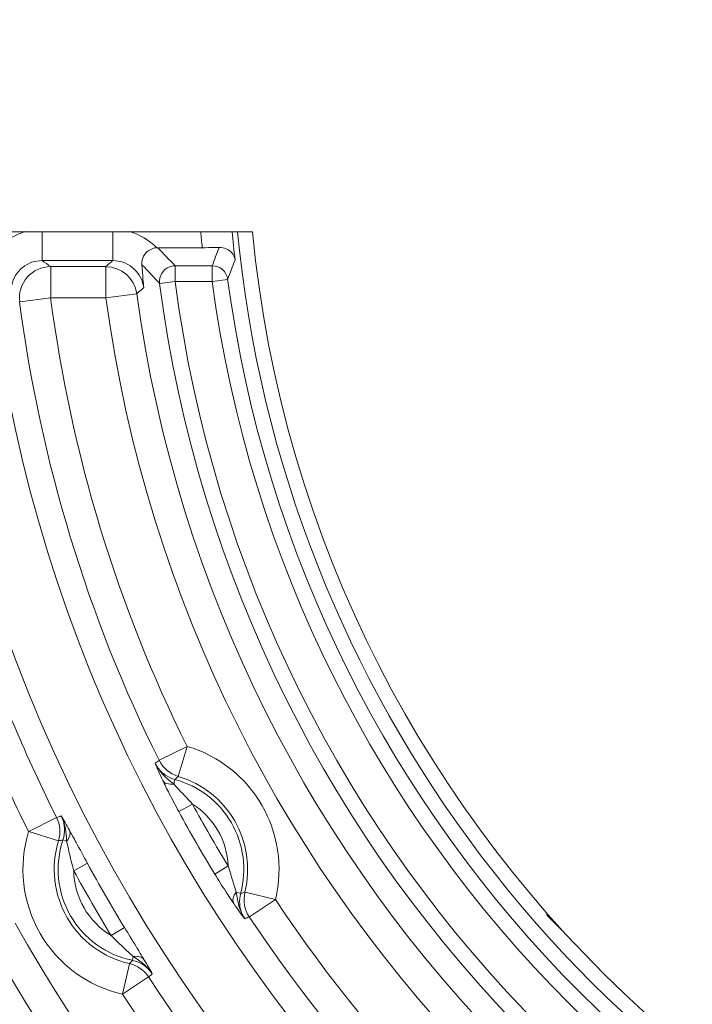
# Model space of a CAD drawing. Header units: inches. Extents: x -2.8 to 15.2, y -6.6 to 17.6.
# Tile 66 of 83: x 9.9 to 10.7, y 12.9 to 14.2. Entities that reach past the tile are written whole.
import ezdxf

# ---------------------------------------------------------------- set-up
doc = ezdxf.new("R2010")
doc.units = ezdxf.units.IN
doc.header["$MEASUREMENT"] = 0
doc.layers.add('Visible (ANSI)', color=7, linetype='Continuous', lineweight=18)
doc.layers.add('Visible Narrow (ANSI)', color=7, linetype='Continuous', lineweight=18)

msp = doc.modelspace()

# ---------------------------------------------------------------- linework, layer by layer
at = {"layer": 'Visible (ANSI)'}
for p, q in [((9.6442, 13.911), (10.1642, 13.911)), ((10.0451, 13.8909), (10.1011, 13.8909)), ((10.0616, 13.2002), (10.0616, 13.2002)), ((9.9303, 13.1443), (9.9256, 13.1459)), ((10.1282, 13.0847), (10.1282, 13.0847)), ((10.5565, 13.0299), (10.5353, 13.0508))]:
    msp.add_line(p, q, dxfattribs=at)
for radius in [3.5453, 3.3132, 3.311, 3.1369, 2.2559]:
    msp.add_circle((11.6816, 14.0587), radius, dxfattribs=at)
for radius, start, end in [(1.5433, 185.4895, 248.9187), (1.5246, 185.557, 354.443), (1.9407, 185.7231, 264.2769), (1.8585, 185.977, 264.023), (2.5217, 184.4956, 265.5044), (2.4429, 184.6408, 265.3592), (3.1122, 185.114, 266.2826), (2.2756, 205.7647, 220.1369), (2.2804, 205.9348, 220.0258)]:
    msp.add_arc((11.6816, 14.0587), radius, start, end, dxfattribs=at)
msp.add_ellipse((10.5606, 13.0812), major_axis=(-0.0252, -0.0304), ratio=0.175613, start_param=5.956498, end_param=6.553933, dxfattribs=at)
for points, knots in [([(10.0249, 13.8697), (10.0248, 13.8711), (10.0249, 13.8725), (10.0253, 13.8756), (10.0259, 13.8774), (10.0274, 13.8808), (10.0284, 13.8823), (10.0309, 13.8853), (10.0326, 13.8868), (10.0366, 13.8892), (10.0389, 13.8901), (10.0422, 13.8907), (10.043, 13.8908), (10.0439, 13.8909)], [-0.08954827, -0.08954827, -0.08954827, -0.08954827, -0.07693558, -0.07693558, -0.06025874, -0.06025874, -0.04529144, -0.04529144, -0.02814326, -0.02814326, -0.00948685, -0.00948685, -0.00301364, -0.00301364, -0.00301364, -0.00301364]), ([(10.1011, 13.8909), (10.106, 13.8909), (10.1118, 13.891), (10.1182, 13.8911), (10.1203, 13.8912), (10.1223, 13.8913)], [0.14885622, 0.14885622, 0.14885622, 0.14885622, 0.1861294, 0.1861294, 0.20236322, 0.20236322, 0.20236322, 0.20236322]), ([(10.1424, 13.8756), (10.1424, 13.8756), (10.1424, 13.8757), (10.142, 13.8782), (10.141, 13.8806), (10.138, 13.885), (10.1359, 13.887), (10.1307, 13.89), (10.1279, 13.8909), (10.1241, 13.8913), (10.1232, 13.8913), (10.1223, 13.8913)], [-0.09720899, -0.09720899, -0.09720899, -0.09720899, -0.09675815, -0.09675815, -0.06649358, -0.06649358, -0.03644043, -0.03644043, -0.00831542, -0.00831542, 0, 0, 0, 0]), ([(10.0249, 13.8697), (10.0261, 13.8558), (10.027, 13.8452), (10.0274, 13.8408), (10.0274, 13.8406), (10.0274, 13.8406)], [0.5351282, 0.5351282, 0.5351282, 0.5351282, 0.7011554, 0.7011554, 0.7061088, 0.7061088, 0.7061088, 0.7061088]), ([(9.9256, 13.1459), (9.9272, 13.1505), (9.9278, 13.1555), (9.9276, 13.1604), (9.9274, 13.1648), (9.9264, 13.1692), (9.9247, 13.1733), (9.9243, 13.1742), (9.9239, 13.1751), (9.9235, 13.176)], [0, 0, 0, 0, 0.4760774, 0.4760774, 0.4760774, 0.9045398, 0.9045398, 0.9045398, 1, 1, 1, 1])]:
    msp.add_open_spline(points, degree=3, knots=knots, dxfattribs=at)
for points in [[(10.0439, 13.8909), (10.0443, 13.8909), (10.0447, 13.8909), (10.0451, 13.8909)], [(10.0417, 13.2423), (10.0468, 13.2315), (10.0558, 13.2234), (10.0652, 13.2162)], [(9.9303, 13.1443), (9.93, 13.1551), (9.9285, 13.1663), (9.9235, 13.176)], [(10.1439, 13.0801), (10.1454, 13.0683), (10.1479, 13.0565), (10.1547, 13.0466)], [(10.0381, 12.9774), (10.0322, 12.9866), (10.0233, 12.9934), (10.0141, 12.9991)]]:
    msp.add_open_spline(points, degree=3, dxfattribs=at)
at = {"layer": 'Visible Narrow (ANSI)'}
for p, q in [((9.8995, 13.8747), (9.8995, 13.911)), ((9.9884, 13.8747), (9.9884, 13.911)), ((9.9884, 13.8747), (9.8995, 13.8747)), ((9.9102, 13.8671), (9.9102, 13.8277)), ((9.9102, 13.8671), (9.9797, 13.8671)), ((9.9797, 13.8671), (9.9797, 13.8277)), ((10.067, 13.8682), (10.1136, 13.8682)), ((10.067, 13.8682), (10.067, 13.8485)), ((10.1136, 13.8682), (10.1136, 13.8485)), ((10.1331, 13.8511), (10.1136, 13.8485)), ((10.067, 13.8485), (10.0475, 13.846)), ((10.1136, 13.8485), (10.067, 13.8485)), ((9.8712, 13.8226), (9.9102, 13.8277)), ((9.9797, 13.8277), (9.9102, 13.8277)), ((9.9797, 13.8277), (10.0187, 13.833)), ((10.0467, 13.246), (10.0819, 13.2635)), ((10.0819, 13.2635), (10.0708, 13.2257)), ((10.0652, 13.2162), (10.0667, 13.2218)), ((10.0715, 13.1815), (10.0888, 13.1909)), ((9.8825, 13.1563), (9.9177, 13.1739)), ((9.9201, 13.1447), (9.8825, 13.1563)), ((9.9565, 13.1164), (9.9393, 13.107)), ((10.1169, 13.1029), (10.1337, 13.1131)), ((10.1439, 13.0801), (10.1495, 13.0786)), ((10.1931, 13.0708), (10.1549, 13.0801)), ((10.1931, 13.0708), (10.1604, 13.0491)), ((10.0031, 13.0358), (9.9863, 13.0256)), ((10.0141, 12.9991), (10.0131, 12.9943)), ((10.0093, 12.9901), (10.0006, 12.9518)), ((10.0334, 12.9734), (10.0006, 12.9518))]:
    msp.add_line(p, q, dxfattribs=at)
for centre, radius, start, end in [((11.6816, 14.0587), 1.5894, 185.3298, 186.0579), ((11.6816, 14.0587), 1.55, 185.4656, 186.7835), ((11.6816, 14.0587), 1.5624, 187.633, 262.367), ((11.6816, 14.0587), 2.8178, 184.4766, 265.5234), ((11.6816, 14.0587), 2.7981, 184.4766, 265.5234), ((11.6816, 14.0587), 2.757, 184.5434, 265.4566), ((11.6816, 14.0587), 2.7374, 184.5434, 265.4566), ((11.6816, 14.0587), 2.5578, 184.9421, 265.0579), ((11.6816, 14.0587), 1.648, 187.4151, 262.5849), ((11.6816, 14.0587), 1.6283, 187.4151, 262.5849), ((11.6816, 14.0587), 1.5821, 187.633, 262.367), ((11.6816, 14.0587), 2.5972, 185.1013, 264.8987), ((11.6816, 14.0587), 1.7864, 187.4274, 206.4303), ((11.6816, 14.0587), 1.7175, 187.7274, 262.2726), ((11.6816, 14.0587), 1.6782, 187.7274, 262.2726), ((11.6816, 14.0587), 1.8258, 187.4274, 206.4303), ((11.6816, 14.0587), 3.2572, 189.063, 350.937), ((11.6816, 14.0587), 3.2178, 190.1019, 349.8981), ((11.6816, 14.0587), 3.1895, 190.4436, 349.5564), ((11.6816, 14.0587), 3.2092, 190.4436, 349.5564), ((11.6816, 14.0587), 1.9734, 199.2781, 206.6371), ((11.6816, 14.0587), 2.0128, 199.2781, 206.6371), ((10.0365, 13.1089), 0.1612, 346.3561, 73.6439), ((10.0365, 13.1089), 0.1169, 344.9783, 75.0217), ((10.0365, 13.1089), 0.1218, 346.3561, 73.6439), ((11.6816, 14.0587), 1.8336, 208.5816, 211.4184), ((11.6816, 14.0587), 1.8139, 208.5816, 211.4184), ((10.0365, 13.1089), 0.0973, 2.5065, 57.4935), ((10.0365, 13.1089), 0.1612, 162.8929, 257.1071), ((10.0365, 13.1089), 0.1218, 162.8929, 257.1071), ((10.0365, 13.1089), 0.1169, 161.5423, 258.4577), ((10.0365, 13.1089), 0.0973, 181.1201, 238.8799), ((11.6816, 14.0587), 1.9853, 208.6443, 211.3557), ((11.6816, 14.0587), 1.9657, 208.6443, 211.3557), ((11.6816, 14.0587), 1.7864, 213.5697, 236.4303), ((11.6816, 14.0587), 1.8258, 213.5697, 236.4303), ((11.6816, 14.0587), 2.0817, 209.257, 263.6309), ((11.6816, 14.0587), 2.1211, 209.257, 263.6309), ((11.6816, 14.0587), 1.9734, 213.3629, 236.6371), ((11.6816, 14.0587), 2.0128, 213.3629, 236.6371)]:
    msp.add_arc(centre, radius, start, end, dxfattribs=at)
for centre, major_axis, ratio, start_param, end_param in [((9.9023, 13.8201), (0.0148, -0.0931), 0.900908, 3.25447, 3.521691), ((9.9888, 13.8275), (0.0031, -0.0866), 0.939232, 2.358674, 2.841445), ((11.2964, 13.2729), (0.3433, 1.6317), 0.769025, 1.357945, 1.373778), ((9.9102, 13.8277), (0.023, 0.032), 0.998215, 0.624072, 2.322762), ((9.9797, 13.8277), (0.0261, -0.0294), 0.99862, 0.980125, 2.414729), ((10.067, 13.8485), (0.0141, 0.0137), 0.997344, 0.801814, 2.499425), ((10.1136, 13.8485), (0.0185, -0.0068), 0.998442, 0.488343, 1.924765), ((79.585, -124.675), (-69.4974, 137.9459), 0.043658, 0.007085, 0.007995), ((10.0819, 13.2635), (0.023, -0.0319), 0.999023, 4.549738, 5.37314), ((10.0688, 13.2296), (-0.0178, -0.0084), 0.604712, 0.054795, 1.09718), ((108.7982, -86.5918), (-98.7317, 99.8134), 0.040467, 6.28212, 6.283117), ((81.5815, -128.9282), (-71.695, 142.0885), 0.043608, 6.277413, 6.278296), ((9.8825, 13.1563), (-0.0136, 0.0369), 0.999036, 4.060826, 4.823734), ((9.9163, 13.149), (0.0172, 0.0096), 0.641036, 5.238756, 6.226322), ((34.706, -123.5693), (-24.7758, 136.716), 0.040245, 0.000827, 0.001835), ((10.1573, 13.0765), (-0.0162, -0.0112), 0.604712, 5.186006, 6.22839), ((-26.926, 148.4893), (37.0751, -135.4108), 0.040467, 0.000068, 0.001065), ((10.1931, 13.0708), (-0.0162, 0.0359), 0.999023, 0.910045, 1.733447), ((-74.5135, 142.2316), (84.716, -129.1595), 0.043658, 6.27519, 6.2761), ((-95.9955, 102.8123), (106.0117, -89.8145), 0.040245, 6.281351, 6.282358), ((10.0112, 12.9847), (0.0169, 0.01), 0.641036, 0.056863, 1.04443), ((10.0006, 12.9518), (0.0252, -0.0303), 0.999036, 1.459451, 2.222359), ((-77.1987, 146.0871), (87.2048, -133.1339), 0.043608, 0.00489, 0.005772)]:
    msp.add_ellipse(centre, major_axis=major_axis, ratio=ratio, start_param=start_param, end_param=end_param, dxfattribs=at)
for points in [[(10.067, 13.8682), (10.0596, 13.8757), (10.0524, 13.8833), (10.0451, 13.8909)], [(10.1223, 13.8913), (10.1193, 13.8836), (10.1164, 13.8759), (10.1136, 13.8682)], [(9.8995, 13.8747), (9.9031, 13.8722), (9.9066, 13.8696), (9.9102, 13.8671)], [(9.9797, 13.8671), (9.9826, 13.8696), (9.9855, 13.8722), (9.9884, 13.8747)], [(10.0513, 13.2207), (10.0473, 13.2292), (10.0444, 13.2359), (10.0417, 13.2423)], [(9.9235, 13.176), (9.9265, 13.1707), (9.9298, 13.1651), (9.9338, 13.158)], [(10.1547, 13.0466), (10.1505, 13.0521), (10.1461, 13.058), (10.1407, 13.0658)], [(10.0277, 12.9954), (10.0319, 12.9883), (10.0351, 12.9827), (10.0381, 12.9774)]]:
    msp.add_open_spline(points, degree=3, dxfattribs=at)
for points, knots in [([(9.8995, 13.8747), (9.8951, 13.8747), (9.8906, 13.874), (9.8865, 13.8725), (9.8823, 13.8711), (9.8783, 13.8689), (9.8749, 13.8661), (9.8715, 13.8634), (9.8684, 13.86), (9.8661, 13.8563), (9.8638, 13.8525), (9.8621, 13.8483), (9.8611, 13.8441), (9.8601, 13.8396), (9.8599, 13.835), (9.8605, 13.8305)], [0, 0, 0, 0, 0.199464, 0.199464, 0.199464, 0.398626, 0.398626, 0.398626, 0.597374, 0.597374, 0.597374, 0.795978, 0.795978, 0.795978, 1, 1, 1, 1]), ([(10.0274, 13.8406), (10.0272, 13.8417), (10.027, 13.8429), (10.0268, 13.844), (10.0258, 13.8483), (10.0241, 13.8525), (10.0218, 13.8563), (10.0194, 13.86), (10.0164, 13.8634), (10.013, 13.8661), (10.0096, 13.8689), (10.0056, 13.8711), (10.0014, 13.8725), (9.9973, 13.874), (9.9928, 13.8747), (9.9884, 13.8747)], [0, 0, 0, 0, 0.062077, 0.062077, 0.062077, 0.296331, 0.296331, 0.296331, 0.530601, 0.530601, 0.530601, 0.765175, 0.765175, 0.765175, 1, 1, 1, 1]), ([(10.0475, 13.846), (10.0401, 13.8536), (10.0328, 13.8614), (10.0254, 13.8691), (10.0253, 13.8693), (10.0251, 13.8695), (10.0249, 13.8697)], [-1, -1, -1, -1, 0, 0, 0, 0.022886, 0.022886, 0.022886, 0.022886]), ([(10.0274, 13.8406), (10.0269, 13.8401), (10.0263, 13.8396), (10.0258, 13.8392), (10.0234, 13.8371), (10.0211, 13.8351), (10.0187, 13.833)], [0, 0, 0, 0, 0.186298, 0.186298, 0.186298, 1, 1, 1, 1]), ([(11.4662, 11.834), (11.461, 11.8345), (11.4559, 11.835), (11.4508, 11.8355), (11.2887, 11.8523), (11.1485, 11.8846), (11.0304, 11.9205), (10.9086, 11.9576), (10.8101, 11.9986), (10.7328, 12.0348), (10.7317, 12.0353), (10.7303, 12.036), (10.7287, 12.0367), (10.7235, 12.0392), (10.7163, 12.0426), (10.7099, 12.0457), (10.6852, 12.0576), (10.6621, 12.0693), (10.6408, 12.0805), (10.6124, 12.0955), (10.5869, 12.1096), (10.5644, 12.1227), (10.5636, 12.1231), (10.5628, 12.1236), (10.562, 12.1241), (10.5398, 12.1369), (10.513, 12.153), (10.4873, 12.1692), (10.4606, 12.1861), (10.4332, 12.2043), (10.4051, 12.2238), (10.4045, 12.2243), (10.4038, 12.2247), (10.4032, 12.2251), (10.3902, 12.2342), (10.3812, 12.2407), (10.3701, 12.2487), (10.3585, 12.2571), (10.3465, 12.266), (10.334, 12.2755), (10.309, 12.2944), (10.2823, 12.3154), (10.2542, 12.3388), (10.2401, 12.3505), (10.2288, 12.3601), (10.2168, 12.3706), (10.2048, 12.381), (10.1929, 12.3915), (10.1812, 12.4022), (10.1583, 12.4229), (10.136, 12.4441), (10.114, 12.4657), (10.1133, 12.4664), (10.1126, 12.4671), (10.112, 12.4677), (10.1007, 12.4789), (10.0867, 12.493), (10.074, 12.5061), (10.0613, 12.5193), (10.049, 12.5324), (10.0372, 12.5453), (10.0134, 12.5711), (9.9913, 12.5964), (9.9706, 12.621), (9.9319, 12.6672), (9.8984, 12.7109), (9.8693, 12.7512), (9.8673, 12.7539), (9.8654, 12.7565), (9.8635, 12.7592), (9.8569, 12.7684), (9.8497, 12.7787), (9.8421, 12.7897), (9.8336, 12.8019), (9.8247, 12.8151), (9.8158, 12.8286), (9.8144, 12.8308), (9.8129, 12.8329), (9.8115, 12.8351), (9.8092, 12.8386), (9.8069, 12.8421), (9.8046, 12.8457), (9.8034, 12.8475), (9.803, 12.8482), (9.8027, 12.8487), (9.8023, 12.8492), (9.8022, 12.8494), (9.8018, 12.85), (9.8001, 12.8527), (9.7975, 12.8567), (9.7942, 12.8619), (9.7876, 12.8722), (9.7779, 12.8876), (9.7655, 12.9082), (9.7654, 12.9083), (9.7653, 12.9085), (9.7652, 12.9086), (9.7441, 12.9437), (9.7303, 12.9684), (9.7186, 12.9898), (9.7106, 13.0044), (9.7037, 13.0174), (9.6964, 13.0314), (9.6899, 13.044), (9.6831, 13.0574), (9.6752, 13.0734), (9.6742, 13.0754), (9.6732, 13.0776), (9.6721, 13.0797), (9.6409, 13.1439), (9.617, 13.1998), (9.5943, 13.2591), (9.5716, 13.3184), (9.5514, 13.3787), (9.5339, 13.4398), (9.5006, 13.555), (9.4766, 13.673), (9.4623, 13.7921), (9.4607, 13.8061), (9.4591, 13.82), (9.4577, 13.8339)], [0, 0, 0, 0, 0.003824, 0.003824, 0.003824, 0.125, 0.125, 0.125, 0.25, 0.25, 0.25, 0.251838, 0.251838, 0.251838, 0.257812, 0.257812, 0.257812, 0.28125, 0.28125, 0.28125, 0.3125, 0.3125, 0.3125, 0.313609, 0.313609, 0.313609, 0.34375, 0.34375, 0.34375, 0.375, 0.375, 0.375, 0.375724, 0.375724, 0.375724, 0.390625, 0.390625, 0.390625, 0.40625, 0.40625, 0.40625, 0.4375, 0.4375, 0.4375, 0.453125, 0.453125, 0.453125, 0.46875, 0.46875, 0.46875, 0.499057, 0.499057, 0.499057, 0.5, 0.5, 0.5, 0.515625, 0.515625, 0.515625, 0.53125, 0.53125, 0.53125, 0.5625, 0.5625, 0.5625, 0.621109, 0.621109, 0.621109, 0.625, 0.625, 0.625, 0.638582, 0.638582, 0.638582, 0.653836, 0.653836, 0.653836, 0.65625, 0.65625, 0.65625, 0.660156, 0.660156, 0.660156, 0.662109, 0.662109, 0.662109, 0.664062, 0.664062, 0.664062, 0.671875, 0.671875, 0.671875, 0.687386, 0.687386, 0.687386, 0.6875, 0.6875, 0.6875, 0.713775, 0.713775, 0.713775, 0.73165, 0.73165, 0.73165, 0.747898, 0.747898, 0.747898, 0.75, 0.75, 0.75, 0.8125, 0.8125, 0.8125, 0.875, 0.875, 0.875, 0.993039, 0.993039, 0.993039, 1.006835, 1.006835, 1.006835, 1.006835]), ([(9.5014, 13.7968), (9.5308, 13.552), (9.6019, 13.3121), (9.7106, 13.0907), (9.7157, 13.0804), (9.7208, 13.07), (9.726, 13.0597), (9.7278, 13.0562), (9.7303, 13.0512), (9.7312, 13.0494), (9.734, 13.0438), (9.7385, 13.0346), (9.7447, 13.0218), (9.7467, 13.0175), (9.7497, 13.0112), (9.7513, 13.0077), (9.758, 12.9936), (9.7645, 12.9796), (9.7711, 12.9656), (9.7776, 12.9515), (9.7842, 12.9375), (9.7909, 12.9235), (9.8017, 12.9007), (9.8134, 12.8779), (9.8258, 12.8556), (9.8285, 12.8506), (9.8313, 12.8457), (9.8342, 12.8408), (9.8406, 12.8295), (9.8473, 12.8185), (9.8542, 12.8077), (9.8556, 12.8054), (9.8571, 12.8032), (9.8585, 12.801), (9.8672, 12.7878), (9.8762, 12.7752), (9.8853, 12.7627), (9.9474, 12.6772), (10.0184, 12.5956), (10.0982, 12.518), (10.1096, 12.5069), (10.122, 12.4951), (10.133, 12.485), (10.2204, 12.4037), (10.3169, 12.3278), (10.4246, 12.2558), (10.4771, 12.2206), (10.5296, 12.1882), (10.5817, 12.1581), (10.6097, 12.1419), (10.6376, 12.1265), (10.6656, 12.1119), (10.6922, 12.098), (10.7174, 12.0853), (10.7453, 12.0721), (10.9688, 11.9659), (11.2094, 11.8969), (11.4543, 11.8694)], [0, 0, 0, 0, 0.25, 0.25, 0.25, 0.261719, 0.261719, 0.261719, 0.265625, 0.265625, 0.265625, 0.277344, 0.277344, 0.277344, 0.28125, 0.28125, 0.28125, 0.296875, 0.296875, 0.296875, 0.3125, 0.3125, 0.3125, 0.337882, 0.337882, 0.337882, 0.343543, 0.343543, 0.343543, 0.356441, 0.356441, 0.356441, 0.35913, 0.35913, 0.35913, 0.375, 0.375, 0.375, 0.484375, 0.484375, 0.484375, 0.5, 0.5, 0.5, 0.625, 0.625, 0.625, 0.68599, 0.68599, 0.68599, 0.71875, 0.71875, 0.71875, 0.75, 0.75, 0.75, 1, 1, 1, 1]), ([(10.0417, 13.2423), (10.0427, 13.2403), (10.0439, 13.2383), (10.0452, 13.2365), (10.0478, 13.233), (10.0511, 13.2298), (10.0547, 13.2273), (10.0584, 13.2248), (10.0625, 13.223), (10.0667, 13.2218)], [0, 0, 0, 0, 0.202435, 0.202435, 0.202435, 0.601176, 0.601176, 0.601176, 1, 1, 1, 1]), ([(10.0715, 13.1815), (10.0674, 13.189), (10.0633, 13.1968), (10.0595, 13.2042), (10.0565, 13.21), (10.0537, 13.2158), (10.0513, 13.2207)], [0, 0, 0, 0, 0.558946, 0.558946, 0.558946, 1, 1, 1, 1]), ([(10.0652, 13.2162), (10.0679, 13.2132), (10.0711, 13.2098), (10.0742, 13.2065), (10.0791, 13.2014), (10.084, 13.1962), (10.0888, 13.1909)], [0, 0, 0, 0, 0.396241, 0.396241, 0.396241, 1, 1, 1, 1]), ([(9.9338, 13.158), (9.9363, 13.1536), (9.9393, 13.1481), (9.9423, 13.1425), (9.9469, 13.1342), (9.9517, 13.1252), (9.9565, 13.1164)], [0, 0, 0, 0, 0.399756, 0.399756, 0.399756, 1, 1, 1, 1]), ([(9.9393, 13.107), (9.937, 13.1151), (9.9351, 13.1235), (9.9332, 13.1316), (9.9322, 13.136), (9.9312, 13.1404), (9.9303, 13.1443)], [0, 0, 0, 0, 0.645576, 0.645576, 0.645576, 1, 1, 1, 1]), ([(10.1337, 13.1131), (10.1359, 13.1063), (10.1379, 13.0994), (10.1399, 13.0927), (10.1412, 13.0883), (10.1426, 13.0839), (10.1439, 13.0801)], [0, 0, 0, 0, 0.603759, 0.603759, 0.603759, 1, 1, 1, 1]), ([(10.1407, 13.0658), (10.1377, 13.0703), (10.1341, 13.0756), (10.1306, 13.0811), (10.126, 13.0881), (10.1214, 13.0955), (10.1169, 13.1029)], [0, 0, 0, 0, 0.441054, 0.441054, 0.441054, 1, 1, 1, 1]), ([(10.1495, 13.0786), (10.1483, 13.0743), (10.1479, 13.0698), (10.1482, 13.0654), (10.1485, 13.061), (10.1496, 13.0566), (10.1514, 13.0526), (10.1523, 13.0505), (10.1534, 13.0485), (10.1547, 13.0466)], [0, 0, 0, 0, 0.398826, 0.398826, 0.398826, 0.797568, 0.797568, 0.797568, 1, 1, 1, 1]), ([(10.0031, 13.0358), (10.008, 13.0278), (10.013, 13.0196), (10.0178, 13.0118), (10.0207, 13.007), (10.0235, 13.0023), (10.026, 12.9982), (10.0266, 12.9972), (10.0272, 12.9963), (10.0277, 12.9954)], [0, 0, 0, 0, 0.567597, 0.567597, 0.567597, 0.918005, 0.918005, 0.918005, 1, 1, 1, 1]), ([(10.0141, 12.9991), (10.0136, 12.9997), (10.013, 13.0002), (10.0124, 13.0008), (10.0096, 13.0033), (10.0066, 13.0061), (10.0036, 13.0089), (9.9978, 13.0143), (9.9919, 13.0198), (9.9863, 13.0256)], [0, 0, 0, 0, 0.067386, 0.067386, 0.067386, 0.386436, 0.386436, 0.386436, 1, 1, 1, 1]), ([(9.8049, 13.0017), (9.8082, 12.9958), (9.8116, 12.99), (9.8145, 12.9848), (9.8175, 12.9797), (9.8199, 12.9755), (9.8222, 12.9716), (9.8236, 12.9693), (9.8249, 12.967), (9.8262, 12.9648), (9.829, 12.96), (9.8315, 12.9559), (9.8336, 12.9524), (9.8346, 12.9507), (9.8355, 12.9491), (9.8364, 12.9477), (9.8372, 12.9463), (9.8374, 12.946), (9.8384, 12.9443), (9.8401, 12.9415), (9.8422, 12.9381), (9.8441, 12.9349), (9.8475, 12.9294), (9.851, 12.9237), (9.8546, 12.9178), (9.8575, 12.9133), (9.8604, 12.9086), (9.8634, 12.9038), (9.8663, 12.8993), (9.8701, 12.8933), (9.8723, 12.8898), (9.8725, 12.8896), (9.8726, 12.8893), (9.8728, 12.8891), (9.8771, 12.8824), (9.8822, 12.8746), (9.8881, 12.8656), (9.8911, 12.8611), (9.8942, 12.8563), (9.8976, 12.8513), (9.901, 12.8463), (9.9039, 12.8419), (9.9084, 12.8354), (9.9173, 12.8223), (9.925, 12.8114), (9.9312, 12.8027), (9.9359, 12.7961), (9.9398, 12.7907), (9.9428, 12.7865), (9.9434, 12.7858), (9.9436, 12.7855), (9.9439, 12.785), (9.9441, 12.7848), (9.9444, 12.7844), (9.9447, 12.784), (9.945, 12.7836), (9.9453, 12.7832), (9.9456, 12.7827), (9.9595, 12.7637), (9.9728, 12.7463), (9.9833, 12.7327), (9.9837, 12.7322), (9.9841, 12.7317), (9.9845, 12.7312), (9.9898, 12.7243), (9.9959, 12.7167), (10.0026, 12.7083), (10.0089, 12.7005), (10.0169, 12.6906), (10.0235, 12.6827), (10.024, 12.6821), (10.0245, 12.6815), (10.0249, 12.681), (10.0385, 12.6646), (10.0524, 12.6484), (10.0667, 12.6323), (10.0802, 12.617), (10.0951, 12.6006), (10.1083, 12.5865), (10.109, 12.5857), (10.1097, 12.585), (10.1104, 12.5843), (10.1654, 12.5257), (10.2256, 12.4681), (10.2913, 12.4126), (10.353, 12.3606), (10.4195, 12.3104), (10.4909, 12.263), (10.4937, 12.2612), (10.4971, 12.2589), (10.5001, 12.2569), (10.5022, 12.2556), (10.504, 12.2544), (10.5052, 12.2536), (10.6014, 12.1909), (10.7269, 12.1196), (10.8868, 12.0562), (10.91, 12.047), (10.934, 12.038), (10.9586, 12.0292), (11.1009, 11.9786), (11.2678, 11.9359), (11.4578, 11.9162), (11.4619, 11.9158), (11.4659, 11.9154), (11.47, 11.915)], [0, 0, 0, 0, 0.006095, 0.006095, 0.006095, 0.012114, 0.012114, 0.012114, 0.015625, 0.015625, 0.015625, 0.023438, 0.023438, 0.023438, 0.027344, 0.027344, 0.027344, 0.031032, 0.031032, 0.031032, 0.036867, 0.036867, 0.036867, 0.046875, 0.046875, 0.046875, 0.054687, 0.054687, 0.054687, 0.062029, 0.062029, 0.062029, 0.0625, 0.0625, 0.0625, 0.078125, 0.078125, 0.078125, 0.085937, 0.085937, 0.085937, 0.09375, 0.09375, 0.09375, 0.109375, 0.109375, 0.109375, 0.121094, 0.121094, 0.121094, 0.123047, 0.123047, 0.123047, 0.124202, 0.124202, 0.124202, 0.125, 0.125, 0.125, 0.155124, 0.155124, 0.155124, 0.15625, 0.15625, 0.15625, 0.171875, 0.171875, 0.171875, 0.186401, 0.186401, 0.186401, 0.1875, 0.1875, 0.1875, 0.21875, 0.21875, 0.21875, 0.248432, 0.248432, 0.248432, 0.25, 0.25, 0.25, 0.375, 0.375, 0.375, 0.492187, 0.492187, 0.492187, 0.496811, 0.496811, 0.496811, 0.5, 0.5, 0.5, 0.75, 0.75, 0.75, 0.786263, 0.786263, 0.786263, 0.99556, 0.99556, 0.99556, 1, 1, 1, 1]), ([(10.0381, 12.9774), (10.0377, 12.978), (10.0373, 12.9786), (10.0369, 12.9792), (10.0342, 12.9827), (10.031, 12.9859), (10.0273, 12.9883), (10.0231, 12.9912), (10.0182, 12.9933), (10.0131, 12.9943)], [0, 0, 0, 0, 0.070725, 0.070725, 0.070725, 0.498789, 0.498789, 0.498789, 1, 1, 1, 1]), ([(11.4544, 11.8836), (11.2815, 11.9036), (11.1119, 11.9442), (10.9496, 12.0039), (10.7872, 12.0635), (10.6321, 12.1423), (10.4879, 12.2383), (10.3437, 12.3343), (10.2115, 12.4468), (10.0938, 12.573), (10.0663, 12.6025), (10.0395, 12.6329), (10.0135, 12.6639), (10.0118, 12.666), (10.011, 12.667), (10.0083, 12.6702), (9.9898, 12.6925), (9.9769, 12.708), (9.9696, 12.7166), (9.9691, 12.7172), (9.9689, 12.7175), (9.9685, 12.7179), (9.9682, 12.7183), (9.9677, 12.7188), (9.9669, 12.7199), (9.9598, 12.7281), (9.9528, 12.7363), (9.9458, 12.7446), (9.9387, 12.7528), (9.9329, 12.7596), (9.9246, 12.7692), (9.8958, 12.8029), (9.871, 12.8328), (9.8508, 12.8593), (9.8479, 12.8631), (9.8458, 12.8658), (9.8424, 12.8704), (9.8355, 12.8797), (9.829, 12.8888), (9.8228, 12.8977), (9.8165, 12.9067), (9.8097, 12.917), (9.8051, 12.9241), (9.8004, 12.9316), (9.7938, 12.9423), (9.7883, 12.9517), (9.7858, 12.956), (9.7833, 12.9602), (9.7804, 12.9652), (9.7774, 12.9705), (9.7741, 12.9764), (9.7707, 12.9824)], [0, 0, 0, 0, 0.250016, 0.250016, 0.250016, 0.5, 0.5, 0.5, 0.75, 0.75, 0.75, 0.808594, 0.808594, 0.808594, 0.8125, 0.8125, 0.8125, 0.839844, 0.839844, 0.839844, 0.841797, 0.841797, 0.841797, 0.84375, 0.84375, 0.84375, 0.859375, 0.859375, 0.859375, 0.875, 0.875, 0.875, 0.929687, 0.929687, 0.929687, 0.9375, 0.9375, 0.9375, 0.953125, 0.953125, 0.953125, 0.96875, 0.96875, 0.96875, 0.985078, 0.985078, 0.985078, 0.992353, 0.992353, 0.992353, 1, 1, 1, 1])]:
    msp.add_open_spline(points, degree=3, knots=knots, dxfattribs=at)

doc.saveas('drawing.dxf')
